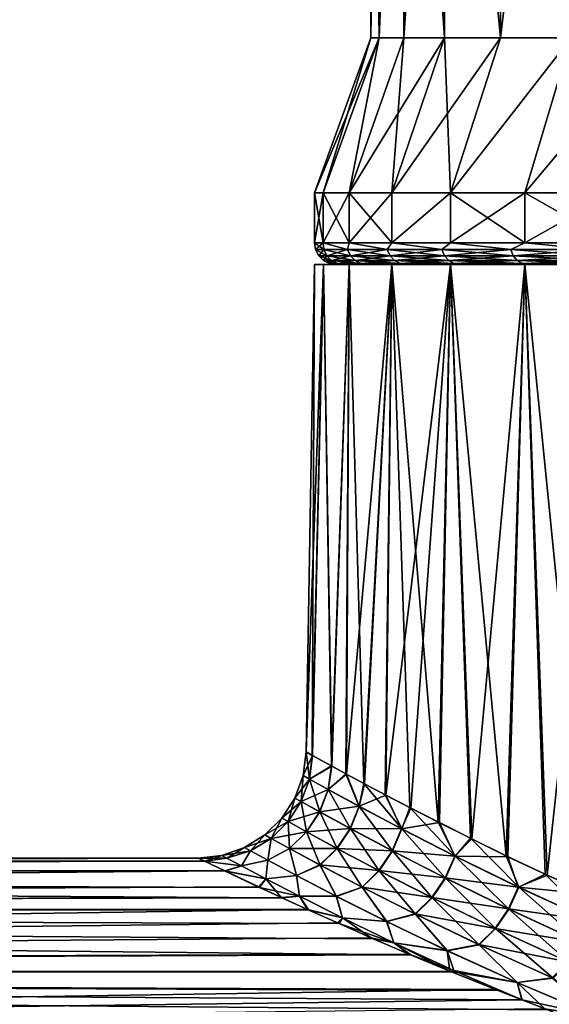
# Model space of a CAD drawing. Header units: metres. Extents: x -150 to 310, y -128 to 84.
# Tile 63 of 256: x -90.23 to -85.32, y 21.64 to 30.77. Entities that reach past the tile are written whole.
import ezdxf

# ---------------------------------------------------------------- set-up
doc = ezdxf.new("R2010")
doc.units = ezdxf.units.M
doc.layers.add('solid_26009703_SW0001', color=7, linetype='CONTINUOUS')

msp = doc.modelspace()

# ---------------------------------------------------------------- linework, layer by layer
at = {"layer": 'solid_26009703_SW0001'}
for points in [[(-86.90007, 36.099998, -1.268385), (-86.9011, 30.6, -1.262992), (-86.977501, 30.6)], [(-86.90007, 36.099998, -1.268385), (-86.977501, 30.6), (-86.977501, 36.099998)], [(-86.9011, 30.6, 1.262992), (-86.977501, 36.099998), (-86.977501, 30.6)], [(-86.90007, 36.099998, 1.268385), (-86.977501, 36.099998), (-86.9011, 30.6, 1.262992)], [(-86.673264, 36.099998, -2.505994), (-86.673027, 30.6, -2.507495), (-86.9011, 30.6, -1.262992)], [(-86.90007, 36.099998, -1.268385), (-86.673264, 36.099998, -2.505994), (-86.9011, 30.6, -1.262992)], [(-86.673264, 36.099998, 2.505994), (-86.9011, 30.6, 1.262992), (-86.673027, 30.6, 2.507495)], [(-86.673264, 36.099998, 2.505994), (-86.90007, 36.099998, 1.268385), (-86.9011, 30.6, 1.262992)], [(-86.673264, 36.099998, -2.505994), (-86.295845, 36.099998, -3.716635), (-86.673027, 30.6, -2.507495)], [(-86.673264, 36.099998, 2.505994), (-86.673027, 30.6, 2.507495), (-86.296646, 30.6, 3.715331)], [(-86.295845, 36.099998, 3.716635), (-86.673264, 36.099998, 2.505994), (-86.296646, 30.6, 3.715331)], [(-86.295845, 36.099998, -3.716635), (-86.296646, 30.6, -3.715331), (-86.673027, 30.6, -2.507495)], [(-86.295845, 36.099998, -3.716635), (-85.777405, 30.6, -4.869058), (-86.296646, 30.6, -3.715331)], [(-86.295845, 36.099998, 3.716635), (-86.296646, 30.6, 3.715331), (-85.777405, 30.6, 4.869058)], [(-86.295845, 36.099998, -3.716635), (-85.777679, 36.099998, -4.86781), (-85.777405, 30.6, -4.869058)], [(-85.777679, 36.099998, 4.86781), (-86.295845, 36.099998, 3.716635), (-85.777405, 30.6, 4.869058)], [(-85.777679, 36.099998, -4.86781), (-85.122032, 36.099998, -5.952891), (-85.777405, 30.6, -4.869058)], [(-85.777679, 36.099998, 4.86781), (-85.777405, 30.6, 4.869058), (-85.122803, 30.6, 5.951912)], [(-85.122032, 36.099998, 5.952891), (-85.777679, 36.099998, 4.86781), (-85.122803, 30.6, 5.951912)], [(-85.122032, 36.099998, -5.952891), (-85.122803, 30.6, -5.951912), (-85.777405, 30.6, -4.869058)], [(-86.9011, 30.6, -1.262992), (-87.419792, 29.164444, -1.325927), (-87.5, 29.164444)], [(-86.977501, 30.6), (-87.5, 29.164444), (-87.419792, 29.164444, 1.325927)], [(-86.977501, 30.6), (-86.9011, 30.6, -1.262992), (-87.5, 29.164444)], [(-86.9011, 30.6, -1.262992), (-87.180359, 29.164444, -2.632482), (-87.419792, 29.164444, -1.325927)], [(-86.9011, 30.6, 1.262992), (-87.419792, 29.164444, 1.325927), (-87.180359, 29.164444, 2.632482)], [(-86.9011, 30.6, 1.262992), (-86.977501, 30.6), (-87.419792, 29.164444, 1.325927)], [(-86.296646, 30.6, -3.715331), (-86.785194, 29.164444, -3.900604), (-87.180359, 29.164444, -2.632482)], [(-86.673027, 30.6, -2.507495), (-86.296646, 30.6, -3.715331), (-87.180359, 29.164444, -2.632482)], [(-86.9011, 30.6, -1.262992), (-86.673027, 30.6, -2.507495), (-87.180359, 29.164444, -2.632482)], [(-86.673027, 30.6, 2.507495), (-87.180359, 29.164444, 2.632482), (-86.785194, 29.164444, 3.900604)], [(-86.673027, 30.6, 2.507495), (-86.9011, 30.6, 1.262992), (-87.180359, 29.164444, 2.632482)], [(-85.777405, 30.6, -4.869058), (-86.240028, 29.164444, -5.111927), (-86.785194, 29.164444, -3.900604)], [(-86.296646, 30.6, -3.715331), (-85.777405, 30.6, -4.869058), (-86.785194, 29.164444, -3.900604)], [(-86.296646, 30.6, 3.715331), (-86.785194, 29.164444, 3.900604), (-86.240028, 29.164444, 5.111927)], [(-86.296646, 30.6, 3.715331), (-86.673027, 30.6, 2.507495), (-86.785194, 29.164444, 3.900604)], [(-85.777405, 30.6, 4.869058), (-86.296646, 30.6, 3.715331), (-86.240028, 29.164444, 5.111927)], [(-85.122803, 30.6, -5.951912), (-85.552795, 29.164444, -6.248756), (-86.240028, 29.164444, -5.111927)], [(-85.777405, 30.6, -4.869058), (-85.122803, 30.6, -5.951912), (-86.240028, 29.164444, -5.111927)], [(-85.122803, 30.6, 5.951912), (-86.240028, 29.164444, 5.111927), (-85.552795, 29.164444, 6.248756)], [(-85.122803, 30.6, 5.951912), (-85.777405, 30.6, 4.869058), (-86.240028, 29.164444, 5.111927)], [(-84.342476, 30.6, -6.947922), (-84.733627, 29.164444, -7.294337), (-85.552795, 29.164444, -6.248756)], [(-85.122803, 30.6, -5.951912), (-84.342476, 30.6, -6.947922), (-85.552795, 29.164444, -6.248756)], [(-85.122803, 30.6, 5.951912), (-85.552795, 29.164444, 6.248756), (-84.733627, 29.164444, 7.294337)], [(-87.5, 28.700001), (-87.5, 29.164444), (-87.419792, 29.164444, -1.325927)], [(-87.4198, 28.700001, -1.325902), (-87.5, 28.700001), (-87.419792, 29.164444, -1.325927)], [(-87.4198, 28.700001, 1.325902), (-87.5, 29.164444), (-87.5, 28.700001)], [(-87.4198, 28.700001, 1.325902), (-87.419792, 29.164444, 1.325927), (-87.5, 29.164444)], [(-87.4198, 28.700001, -1.325902), (-87.419792, 29.164444, -1.325927), (-87.180359, 29.164444, -2.632482)], [(-87.180359, 28.700001, -2.632471), (-87.4198, 28.700001, -1.325902), (-87.180359, 29.164444, -2.632482)], [(-87.4198, 28.700001, 1.325902), (-87.180359, 28.700001, 2.632471), (-87.419792, 29.164444, 1.325927)], [(-87.180359, 28.700001, 2.632471), (-87.180359, 29.164444, 2.632482), (-87.419792, 29.164444, 1.325927)], [(-87.180359, 28.700001, -2.632471), (-87.180359, 29.164444, -2.632482), (-86.785194, 29.164444, -3.900604)], [(-86.785179, 28.700001, -3.900656), (-87.180359, 28.700001, -2.632471), (-86.785194, 29.164444, -3.900604)], [(-86.785179, 28.700001, 3.900656), (-86.785194, 29.164444, 3.900604), (-87.180359, 29.164444, 2.632482)], [(-87.180359, 28.700001, 2.632471), (-86.785179, 28.700001, 3.900656), (-87.180359, 29.164444, 2.632482)], [(-86.785179, 28.700001, -3.900656), (-86.785194, 29.164444, -3.900604), (-86.240028, 29.164444, -5.111927)], [(-86.785179, 28.700001, 3.900656), (-86.240028, 29.164444, 5.111927), (-86.785194, 29.164444, 3.900604)], [(-86.240013, 28.700001, -5.111957), (-86.785179, 28.700001, -3.900656), (-86.240028, 29.164444, -5.111927)], [(-86.785179, 28.700001, 3.900656), (-86.240013, 28.700001, 5.111957), (-86.240028, 29.164444, 5.111927)], [(-86.240013, 28.700001, -5.111957), (-86.240028, 29.164444, -5.111927), (-85.552795, 29.164444, -6.248756)], [(-85.552818, 28.700001, 6.248713), (-85.552795, 29.164444, 6.248756), (-86.240028, 29.164444, 5.111927)], [(-86.240013, 28.700001, 5.111957), (-85.552818, 28.700001, 6.248713), (-86.240028, 29.164444, 5.111927)], [(-85.552818, 28.700001, -6.248713), (-86.240013, 28.700001, -5.111957), (-85.552795, 29.164444, -6.248756)], [(-85.552818, 28.700001, -6.248713), (-85.552795, 29.164444, -6.248756), (-84.733627, 29.164444, -7.294337)], [(-84.73362, 28.700001, -7.29435), (-85.552818, 28.700001, -6.248713), (-84.733627, 29.164444, -7.294337)], [(-85.552818, 28.700001, 6.248713), (-84.73362, 28.700001, 7.29435), (-85.552795, 29.164444, 6.248756)], [(-84.73362, 28.700001, 7.29435), (-84.733627, 29.164444, 7.294337), (-85.552795, 29.164444, 6.248756)], [(-87.490211, 28.638197), (-87.5, 28.700001), (-87.4198, 28.700001, -1.325902)], [(-87.415901, 28.638197, 1.275886), (-87.4198, 28.700001, 1.325902), (-87.5, 28.700001)], [(-87.415901, 28.638197, 1.275886), (-87.5, 28.700001), (-87.490211, 28.638197)], [(-87.415901, 28.638197, -1.275886), (-87.490211, 28.638197), (-87.4198, 28.700001, -1.325902)], [(-87.19397, 28.638197, -2.534517), (-87.4198, 28.700001, -1.325902), (-87.180359, 28.700001, -2.632471)], [(-87.19397, 28.638197, -2.534517), (-87.415901, 28.638197, -1.275886), (-87.4198, 28.700001, -1.325902)], [(-87.19397, 28.638197, 2.534517), (-87.180359, 28.700001, 2.632471), (-87.4198, 28.700001, 1.325902)], [(-87.415901, 28.638197, 1.275886), (-87.19397, 28.638197, 2.534517), (-87.4198, 28.700001, 1.325902)], [(-86.827423, 28.638197, -3.758874), (-87.19397, 28.638197, -2.534517), (-87.180359, 28.700001, -2.632471)], [(-87.19397, 28.638197, 2.534517), (-86.827423, 28.638197, 3.758874), (-87.180359, 28.700001, 2.632471)], [(-86.827423, 28.638197, -3.758874), (-87.180359, 28.700001, -2.632471), (-86.785179, 28.700001, -3.900656)], [(-86.827423, 28.638197, 3.758874), (-86.785179, 28.700001, 3.900656), (-87.180359, 28.700001, 2.632471)], [(-86.321213, 28.638197, -4.932398), (-86.827423, 28.638197, -3.758874), (-86.785179, 28.700001, -3.900656)], [(-86.827423, 28.638197, 3.758874), (-86.321213, 28.638197, 4.932398), (-86.785179, 28.700001, 3.900656)], [(-86.321213, 28.638197, -4.932398), (-86.785179, 28.700001, -3.900656), (-86.240013, 28.700001, -5.111957)], [(-86.321213, 28.638197, 4.932398), (-86.240013, 28.700001, 5.111957), (-86.785179, 28.700001, 3.900656)], [(-85.68219, 28.638197, -6.03922), (-86.321213, 28.638197, -4.932398), (-86.240013, 28.700001, -5.111957)], [(-86.321213, 28.638197, 4.932398), (-85.68219, 28.638197, 6.03922), (-86.240013, 28.700001, 5.111957)], [(-85.68219, 28.638197, -6.03922), (-86.240013, 28.700001, -5.111957), (-85.552818, 28.700001, -6.248713)], [(-85.68219, 28.638197, 6.03922), (-85.552818, 28.700001, 6.248713), (-86.240013, 28.700001, 5.111957)], [(-84.918991, 28.638197, -7.064372), (-85.68219, 28.638197, -6.03922), (-85.552818, 28.700001, -6.248713)], [(-85.68219, 28.638197, 6.03922), (-84.918991, 28.638197, 7.064372), (-85.552818, 28.700001, 6.248713)], [(-84.918991, 28.638197, -7.064372), (-85.552818, 28.700001, -6.248713), (-84.73362, 28.700001, -7.29435)], [(-84.918991, 28.638197, 7.064372), (-84.73362, 28.700001, 7.29435), (-85.552818, 28.700001, 6.248713)], [(-87.461769, 28.582392), (-87.490211, 28.638197), (-87.415901, 28.638197, -1.275886)], [(-87.38765, 28.582392, 1.272583), (-87.490211, 28.638197), (-87.461769, 28.582392)], [(-87.38765, 28.582392, 1.272583), (-87.415901, 28.638197, 1.275886), (-87.490211, 28.638197)], [(-87.38765, 28.582392, -1.272583), (-87.461769, 28.582392), (-87.415901, 28.638197, -1.275886)], [(-87.417458, 28.538122), (-87.461769, 28.582392), (-87.38765, 28.582392, -1.272583)], [(-87.343636, 28.538122, 1.267439), (-87.461769, 28.582392), (-87.417458, 28.538122)], [(-87.343636, 28.538122, 1.267439), (-87.38765, 28.582392, 1.272583), (-87.461769, 28.582392)], [(-87.343636, 28.538122, -1.267439), (-87.417458, 28.538122), (-87.38765, 28.582392, -1.272583)], [(-87.38765, 28.582392, -1.272583), (-87.415901, 28.638197, -1.275886), (-87.19397, 28.638197, -2.534517)], [(-87.16629, 28.582392, 2.527957), (-87.19397, 28.638197, 2.534517), (-87.415901, 28.638197, 1.275886)], [(-87.38765, 28.582392, 1.272583), (-87.16629, 28.582392, 2.527957), (-87.415901, 28.638197, 1.275886)], [(-87.16629, 28.582392, -2.527957), (-87.38765, 28.582392, -1.272583), (-87.19397, 28.638197, -2.534517)], [(-87.343636, 28.538122, -1.267439), (-87.38765, 28.582392, -1.272583), (-87.16629, 28.582392, -2.527957)], [(-87.123177, 28.538122, 2.517739), (-87.16629, 28.582392, 2.527957), (-87.38765, 28.582392, 1.272583)], [(-87.343636, 28.538122, 1.267439), (-87.123177, 28.538122, 2.517739), (-87.38765, 28.582392, 1.272583)], [(-87.123177, 28.538122, -2.517739), (-87.343636, 28.538122, -1.267439), (-87.16629, 28.582392, -2.527957)], [(-87.16629, 28.582392, -2.527957), (-87.19397, 28.638197, -2.534517), (-86.827423, 28.638197, -3.758874)], [(-86.80069, 28.582392, 3.749145), (-86.827423, 28.638197, 3.758874), (-87.19397, 28.638197, 2.534517)], [(-87.16629, 28.582392, 2.527957), (-86.80069, 28.582392, 3.749145), (-87.19397, 28.638197, 2.534517)], [(-86.80069, 28.582392, -3.749145), (-87.16629, 28.582392, -2.527957), (-86.827423, 28.638197, -3.758874)], [(-87.123177, 28.538122, -2.517739), (-87.16629, 28.582392, -2.527957), (-86.80069, 28.582392, -3.749145)], [(-86.759048, 28.538122, 3.73399), (-86.80069, 28.582392, 3.749145), (-87.16629, 28.582392, 2.527957)], [(-87.123177, 28.538122, 2.517739), (-86.759048, 28.538122, 3.73399), (-87.16629, 28.582392, 2.527957)], [(-86.759048, 28.538122, -3.73399), (-87.123177, 28.538122, -2.517739), (-86.80069, 28.582392, -3.749145)], [(-86.80069, 28.582392, -3.749145), (-86.827423, 28.638197, -3.758874), (-86.321213, 28.638197, -4.932398)], [(-86.295792, 28.582392, 4.919632), (-86.321213, 28.638197, 4.932398), (-86.827423, 28.638197, 3.758874)], [(-86.80069, 28.582392, 3.749145), (-86.295792, 28.582392, 4.919632), (-86.827423, 28.638197, 3.758874)], [(-86.295792, 28.582392, -4.919632), (-86.80069, 28.582392, -3.749145), (-86.321213, 28.638197, -4.932398)], [(-86.759048, 28.538122, -3.73399), (-86.80069, 28.582392, -3.749145), (-86.295792, 28.582392, -4.919632)], [(-86.256195, 28.538122, 4.899745), (-86.295792, 28.582392, 4.919632), (-86.80069, 28.582392, 3.749145)], [(-86.759048, 28.538122, 3.73399), (-86.256195, 28.538122, 4.899745), (-86.80069, 28.582392, 3.749145)], [(-86.256195, 28.538122, -4.899745), (-86.759048, 28.538122, -3.73399), (-86.295792, 28.582392, -4.919632)], [(-86.295792, 28.582392, -4.919632), (-86.321213, 28.638197, -4.932398), (-85.68219, 28.638197, -6.03922)], [(-85.658424, 28.582392, 6.023589), (-85.68219, 28.638197, 6.03922), (-86.321213, 28.638197, 4.932398)], [(-86.295792, 28.582392, 4.919632), (-85.658424, 28.582392, 6.023589), (-86.321213, 28.638197, 4.932398)], [(-85.658424, 28.582392, -6.023589), (-86.295792, 28.582392, -4.919632), (-85.68219, 28.638197, -6.03922)], [(-86.256195, 28.538122, -4.899745), (-86.295792, 28.582392, -4.919632), (-85.658424, 28.582392, -6.023589)], [(-85.621399, 28.538122, 5.99924), (-85.658424, 28.582392, 6.023589), (-86.295792, 28.582392, 4.919632)], [(-86.256195, 28.538122, 4.899745), (-85.621399, 28.538122, 5.99924), (-86.295792, 28.582392, 4.919632)], [(-85.621399, 28.538122, -5.99924), (-86.256195, 28.538122, -4.899745), (-85.658424, 28.582392, -6.023589)], [(-85.658424, 28.582392, -6.023589), (-85.68219, 28.638197, -6.03922), (-84.918991, 28.638197, -7.064372)], [(-84.897202, 28.582392, 7.046088), (-84.918991, 28.638197, 7.064372), (-85.68219, 28.638197, 6.03922)], [(-85.658424, 28.582392, 6.023589), (-84.897202, 28.582392, 7.046088), (-85.68219, 28.638197, 6.03922)], [(-84.897202, 28.582392, -7.046088), (-85.658424, 28.582392, -6.023589), (-84.918991, 28.638197, -7.064372)], [(-85.621399, 28.538122, -5.99924), (-85.658424, 28.582392, -6.023589), (-84.897202, 28.582392, -7.046088)], [(-84.863258, 28.538122, 7.017605), (-84.897202, 28.582392, 7.046088), (-85.658424, 28.582392, 6.023589)], [(-85.621399, 28.538122, 5.99924), (-84.863258, 28.538122, 7.017605), (-85.658424, 28.582392, 6.023589)], [(-84.863258, 28.538122, -7.017605), (-85.621399, 28.538122, -5.99924), (-84.897202, 28.582392, -7.046088)], [(-87.57885, 23.982548), (-87.5, 28.5), (-87.41832, 28.5, -1.333262)], [(-87.521202, 23.950245, 1.13425), (-87.5, 28.5), (-87.57885, 23.982548)], [(-87.52037, 23.949568, -1.142457), (-87.57885, 23.982548), (-87.41832, 28.5, -1.333262)], [(-87.521202, 23.950245, 1.13425), (-87.41832, 28.5, 1.333262), (-87.5, 28.5)], [(-87.521202, 23.950245, 1.13425), (-87.344536, 23.853695, 2.277457), (-87.41832, 28.5, 1.333262)], [(-87.341545, 23.852032, -2.291818), (-87.52037, 23.949568, -1.142457), (-87.41832, 28.5, -1.333262)], [(-87.300003, 28.5), (-87.5, 28.5), (-87.41832, 28.5, 1.333262)], [(-87.220192, 28.5, -1.307427), (-87.41832, 28.5, -1.333262), (-87.5, 28.5)], [(-87.220192, 28.5, -1.307427), (-87.5, 28.5), (-87.300003, 28.5)], [(-86.986404, 28.5, 2.583129), (-87.41832, 28.5, 1.333262), (-87.180603, 28.5, 2.631254)], [(-87.344536, 23.853695, 2.277457), (-87.180603, 28.5, 2.631254), (-87.41832, 28.5, 1.333262)], [(-87.220192, 28.5, 1.307427), (-87.300003, 28.5), (-87.41832, 28.5, 1.333262)], [(-86.986404, 28.5, 2.583129), (-87.220192, 28.5, 1.307427), (-87.41832, 28.5, 1.333262)], [(-86.986404, 28.5, -2.583129), (-87.180603, 28.5, -2.631254), (-87.41832, 28.5, -1.333262)], [(-87.341545, 23.852032, -2.291818), (-87.41832, 28.5, -1.333262), (-87.180603, 28.5, -2.631254)], [(-87.220192, 28.5, -1.307427), (-86.986404, 28.5, -2.583129), (-87.41832, 28.5, -1.333262)], [(-87.343636, 28.538122, -1.267439), (-87.361626, 28.509731), (-87.417458, 28.538122)], [(-87.288185, 28.509731, 1.260958), (-87.417458, 28.538122), (-87.361626, 28.509731)], [(-87.343636, 28.538122, 1.267439), (-87.417458, 28.538122), (-87.288185, 28.509731, 1.260958)], [(-87.343636, 28.538122, -1.267439), (-87.288185, 28.509731, -1.260958), (-87.361626, 28.509731)], [(-87.361626, 28.509731), (-87.300003, 28.5), (-87.220192, 28.5, 1.307427)], [(-87.361626, 28.509731), (-87.288185, 28.509731, -1.260958), (-87.300003, 28.5)], [(-87.288185, 28.509731, 1.260958), (-87.361626, 28.509731), (-87.220192, 28.5, 1.307427)], [(-87.344536, 23.853695, 2.277457), (-87.210197, 23.780746, 2.847937), (-87.180603, 28.5, 2.631254)], [(-87.123177, 28.538122, -2.517739), (-87.288185, 28.509731, -1.260958), (-87.343636, 28.538122, -1.267439)], [(-87.343636, 28.538122, 1.267439), (-87.288185, 28.509731, 1.260958), (-87.068848, 28.509731, 2.504863)], [(-87.343636, 28.538122, 1.267439), (-87.068848, 28.509731, 2.504863), (-87.123177, 28.538122, 2.517739)], [(-87.205841, 23.778461, -2.864423), (-87.341545, 23.852032, -2.291818), (-87.180603, 28.5, -2.631254)], [(-87.288185, 28.509731, -1.260958), (-87.220192, 28.5, -1.307427), (-87.300003, 28.5)], [(-87.123177, 28.538122, -2.517739), (-87.068848, 28.509731, -2.504863), (-87.288185, 28.509731, -1.260958)], [(-87.068848, 28.509731, 2.504863), (-87.288185, 28.509731, 1.260958), (-87.220192, 28.5, 1.307427)], [(-87.288185, 28.509731, -1.260958), (-87.068848, 28.509731, -2.504863), (-87.220192, 28.5, -1.307427)], [(-87.068848, 28.509731, 2.504863), (-87.220192, 28.5, 1.307427), (-86.986404, 28.5, 2.583129)], [(-87.068848, 28.509731, -2.504863), (-86.986404, 28.5, -2.583129), (-87.220192, 28.5, -1.307427)], [(-87.210197, 23.780746, 2.847937), (-87.044701, 23.691004, 3.415129), (-87.180603, 28.5, 2.631254)], [(-87.205841, 23.778461, -2.864423), (-87.180603, 28.5, -2.631254), (-86.784225, 28.5, -3.901513)], [(-87.03894, 23.688005, -3.433018), (-87.205841, 23.778461, -2.864423), (-86.784225, 28.5, -3.901513)], [(-86.597359, 28.5, 3.831034), (-87.180603, 28.5, 2.631254), (-86.784225, 28.5, 3.901513)], [(-87.044701, 23.691004, 3.415129), (-86.784225, 28.5, 3.901513), (-87.180603, 28.5, 2.631254)], [(-86.597359, 28.5, 3.831034), (-86.986404, 28.5, 2.583129), (-87.180603, 28.5, 2.631254)], [(-86.597359, 28.5, -3.831034), (-86.784225, 28.5, -3.901513), (-87.180603, 28.5, -2.631254)], [(-86.986404, 28.5, -2.583129), (-86.597359, 28.5, -3.831034), (-87.180603, 28.5, -2.631254)], [(-86.759048, 28.538122, -3.73399), (-87.068848, 28.509731, -2.504863), (-87.123177, 28.538122, -2.517739)], [(-87.123177, 28.538122, 2.517739), (-87.068848, 28.509731, 2.504863), (-86.706589, 28.509731, 3.714894)], [(-87.123177, 28.538122, 2.517739), (-86.706589, 28.509731, 3.714894), (-86.759048, 28.538122, 3.73399)], [(-86.759048, 28.538122, -3.73399), (-86.706589, 28.509731, -3.714894), (-87.068848, 28.509731, -2.504863)], [(-86.706589, 28.509731, 3.714894), (-87.068848, 28.509731, 2.504863), (-86.986404, 28.5, 2.583129)], [(-87.068848, 28.509731, -2.504863), (-86.706589, 28.509731, -3.714894), (-86.986404, 28.5, -2.583129)], [(-87.044701, 23.691004, 3.415129), (-86.847359, 23.585886, 3.978256), (-86.784225, 28.5, 3.901513)], [(-86.840141, 23.582109, -3.997172), (-87.03894, 23.688005, -3.433018), (-86.784225, 28.5, -3.901513)], [(-86.706589, 28.509731, 3.714894), (-86.986404, 28.5, 2.583129), (-86.597359, 28.5, 3.831034)], [(-86.706589, 28.509731, -3.714894), (-86.597359, 28.5, -3.831034), (-86.986404, 28.5, -2.583129)], [(-86.847359, 23.585886, 3.978256), (-86.617386, 23.466831, 4.536411), (-86.784225, 28.5, 3.901513)], [(-86.840141, 23.582109, -3.997172), (-86.784225, 28.5, -3.901513), (-86.24073, 28.5, -5.110221)], [(-86.608528, 23.462242, -4.556306), (-86.840141, 23.582109, -3.997172), (-86.24073, 28.5, -5.110221)], [(-86.063248, 28.5, 5.017643), (-86.784225, 28.5, 3.901513), (-86.24073, 28.5, 5.110221)], [(-86.353828, 23.333233, 5.088641), (-86.24073, 28.5, 5.110221), (-86.784225, 28.5, 3.901513)], [(-86.063248, 28.5, 5.017643), (-86.597359, 28.5, 3.831034), (-86.784225, 28.5, 3.901513)], [(-86.617386, 23.466831, 4.536411), (-86.353828, 23.333233, 5.088641), (-86.784225, 28.5, 3.901513)], [(-86.063248, 28.5, -5.017643), (-86.24073, 28.5, -5.110221), (-86.784225, 28.5, -3.901513)], [(-86.597359, 28.5, -3.831034), (-86.063248, 28.5, -5.017643), (-86.784225, 28.5, -3.901513)], [(-86.256195, 28.538122, -4.899745), (-86.706589, 28.509731, -3.714894), (-86.759048, 28.538122, -3.73399)], [(-86.759048, 28.538122, 3.73399), (-86.706589, 28.509731, 3.714894), (-86.206299, 28.509731, 4.874688)], [(-86.759048, 28.538122, 3.73399), (-86.206299, 28.509731, 4.874688), (-86.256195, 28.538122, 4.899745)], [(-86.256195, 28.538122, -4.899745), (-86.206299, 28.509731, -4.874688), (-86.706589, 28.509731, -3.714894)], [(-86.206299, 28.509731, 4.874688), (-86.706589, 28.509731, 3.714894), (-86.597359, 28.5, 3.831034)], [(-86.706589, 28.509731, -3.714894), (-86.206299, 28.509731, -4.874688), (-86.597359, 28.5, -3.831034)], [(-86.343063, 23.327793, -5.109644), (-86.608528, 23.462242, -4.556306), (-86.24073, 28.5, -5.110221)], [(-86.206299, 28.509731, 4.874688), (-86.597359, 28.5, 3.831034), (-86.063248, 28.5, 5.017643)], [(-86.206299, 28.509731, -4.874688), (-86.063248, 28.5, -5.017643), (-86.597359, 28.5, -3.831034)], [(-86.353828, 23.333233, 5.088641), (-86.056328, 23.182621, 5.632689), (-86.24073, 28.5, 5.110221)], [(-86.043442, 23.176249, -5.654703), (-86.343063, 23.327793, -5.109644), (-86.24073, 28.5, -5.110221)], [(-85.621399, 28.538122, -5.99924), (-86.206299, 28.509731, -4.874688), (-86.256195, 28.538122, -4.899745)], [(-86.256195, 28.538122, 4.899745), (-86.206299, 28.509731, 4.874688), (-85.574753, 28.509731, 5.96856)], [(-86.256195, 28.538122, 4.899745), (-85.574753, 28.509731, 5.96856), (-85.621399, 28.538122, 5.99924)], [(-85.387421, 28.5, 6.136122), (-86.24073, 28.5, 5.110221), (-85.55146, 28.5, 6.249849)], [(-85.725601, 23.019594, 6.164579), (-85.55146, 28.5, 6.249849), (-86.24073, 28.5, 5.110221)], [(-85.387421, 28.5, 6.136122), (-86.063248, 28.5, 5.017643), (-86.24073, 28.5, 5.110221)], [(-86.056328, 23.182621, 5.632689), (-85.725601, 23.019594, 6.164579), (-86.24073, 28.5, 5.110221)], [(-85.387421, 28.5, -6.136122), (-85.55146, 28.5, -6.249849), (-86.24073, 28.5, -5.110221)], [(-86.043442, 23.176249, -5.654703), (-86.24073, 28.5, -5.110221), (-85.55146, 28.5, -6.249849)], [(-86.063248, 28.5, -5.017643), (-85.387421, 28.5, -6.136122), (-86.24073, 28.5, -5.110221)], [(-85.621399, 28.538122, -5.99924), (-85.574753, 28.509731, -5.96856), (-86.206299, 28.509731, -4.874688)], [(-85.574753, 28.509731, 5.96856), (-86.206299, 28.509731, 4.874688), (-86.063248, 28.5, 5.017643)], [(-86.206299, 28.509731, -4.874688), (-85.574753, 28.509731, -5.96856), (-86.063248, 28.5, -5.017643)], [(-85.574753, 28.509731, 5.96856), (-86.063248, 28.5, 5.017643), (-85.387421, 28.5, 6.136122)], [(-85.574753, 28.509731, -5.96856), (-85.387421, 28.5, -6.136122), (-86.063248, 28.5, -5.017643)], [(-85.710434, 23.012278, -6.187447), (-86.043442, 23.176249, -5.654703), (-85.55146, 28.5, -6.249849)], [(-85.725601, 23.019594, 6.164579), (-85.36293, 22.849127, 6.680436), (-85.55146, 28.5, 6.249849)], [(-85.345329, 22.840925, -6.703958), (-85.710434, 23.012278, -6.187447), (-85.55146, 28.5, -6.249849)], [(-84.863258, 28.538122, -7.017605), (-85.574753, 28.509731, -5.96856), (-85.621399, 28.538122, -5.99924)], [(-85.621399, 28.538122, 5.99924), (-85.574753, 28.509731, 5.96856), (-84.820488, 28.509731, 6.981718)], [(-85.621399, 28.538122, 5.99924), (-84.820488, 28.509731, 6.981718), (-84.863258, 28.538122, 7.017605)], [(-84.863258, 28.538122, -7.017605), (-84.820488, 28.509731, -6.981718), (-85.574753, 28.509731, -5.96856)], [(-84.820488, 28.509731, 6.981718), (-85.574753, 28.509731, 5.96856), (-85.387421, 28.5, 6.136122)], [(-85.574753, 28.509731, -5.96856), (-84.820488, 28.509731, -6.981718), (-85.387421, 28.5, -6.136122)], [(-84.583771, 28.5, 7.161169), (-85.55146, 28.5, 6.249849), (-84.734688, 28.5, 7.292648)], [(-84.969116, 22.673252, 7.177881), (-84.734688, 28.5, 7.292648), (-85.55146, 28.5, 6.249849)], [(-84.583771, 28.5, 7.161169), (-85.387421, 28.5, 6.136122), (-85.55146, 28.5, 6.249849)], [(-85.36293, 22.849127, 6.680436), (-84.969116, 22.673252, 7.177881), (-85.55146, 28.5, 6.249849)], [(-84.583771, 28.5, -7.161169), (-84.734688, 28.5, -7.292648), (-85.55146, 28.5, -6.249849)], [(-85.345329, 22.840925, -6.703958), (-85.55146, 28.5, -6.249849), (-84.734688, 28.5, -7.292648)], [(-85.387421, 28.5, -6.136122), (-84.583771, 28.5, -7.161169), (-85.55146, 28.5, -6.249849)], [(-84.820488, 28.509731, 6.981718), (-85.387421, 28.5, 6.136122), (-84.583771, 28.5, 7.161169)], [(-84.820488, 28.509731, -6.981718), (-84.583771, 28.5, -7.161169), (-85.387421, 28.5, -6.136122)], [(-84.948921, 22.664253, -7.201879), (-85.345329, 22.840925, -6.703958), (-84.734688, 28.5, -7.292648)], [(-87.606949, 23.763998, 0), (-87.57885, 23.982548), (-87.52037, 23.949568, -1.142457)], [(-87.548233, 23.731215, 1.144119), (-87.57885, 23.982548), (-87.606949, 23.763998, 0)], [(-87.548477, 23.731388, -1.143358), (-87.606949, 23.763998, 0), (-87.52037, 23.949568, -1.142457)], [(-87.548233, 23.731215, 1.144119), (-87.521202, 23.950245, 1.13425), (-87.57885, 23.982548)], [(-87.548477, 23.731388, -1.143358), (-87.52037, 23.949568, -1.142457), (-87.341545, 23.852032, -2.291818)], [(-87.548233, 23.731215, 1.144119), (-87.344536, 23.853695, 2.277457), (-87.521202, 23.950245, 1.13425)], [(-87.548477, 23.731388, -1.143358), (-87.341545, 23.852032, -2.291818), (-87.374428, 23.635153, -2.271932)], [(-87.373886, 23.634867, 2.274522), (-87.344536, 23.853695, 2.277457), (-87.548233, 23.731215, 1.144119)], [(-87.374428, 23.635153, -2.271932), (-87.341545, 23.852032, -2.291818), (-87.205841, 23.778461, -2.864423)], [(-87.373886, 23.634867, 2.274522), (-87.210197, 23.780746, 2.847937), (-87.344536, 23.853695, 2.277457)], [(-87.606949, 23.763998, 0), (-87.682816, 23.555714, 0), (-87.624817, 23.523228, 1.141155)], [(-87.548477, 23.731388, -1.143358), (-87.682816, 23.555714, 0), (-87.606949, 23.763998, 0)], [(-87.548477, 23.731388, -1.143358), (-87.625061, 23.52339, -1.140395), (-87.682816, 23.555714, 0)], [(-87.548477, 23.731388, -1.143358), (-87.374428, 23.635153, -2.271932), (-87.625061, 23.52339, -1.140395)], [(-87.548233, 23.731215, 1.144119), (-87.606949, 23.763998, 0), (-87.624817, 23.523228, 1.141155)], [(-87.548233, 23.731215, 1.144119), (-87.624817, 23.523228, 1.141155), (-87.452515, 23.427671, 2.26931)], [(-87.373886, 23.634867, 2.274522), (-87.548233, 23.731215, 1.144119), (-87.452515, 23.427671, 2.26931)], [(-87.374428, 23.635153, -2.271932), (-87.205841, 23.778461, -2.864423), (-87.088234, 23.479553, -3.371154)], [(-87.086884, 23.478771, 3.375347), (-87.210197, 23.780746, 2.847937), (-87.373886, 23.634867, 2.274522)], [(-87.086884, 23.478771, 3.375347), (-87.044701, 23.691004, 3.415129), (-87.210197, 23.780746, 2.847937)], [(-87.088234, 23.479553, -3.371154), (-87.205841, 23.778461, -2.864423), (-87.03894, 23.688005, -3.433018)], [(-87.374428, 23.635153, -2.271932), (-87.453041, 23.427958, -2.266724), (-87.625061, 23.52339, -1.140395)], [(-87.374428, 23.635153, -2.271932), (-87.088234, 23.479553, -3.371154), (-87.453041, 23.427958, -2.266724)], [(-87.373886, 23.634867, 2.274522), (-87.452515, 23.427671, 2.26931), (-87.16851, 23.272774, 3.369229)], [(-87.086884, 23.478771, 3.375347), (-87.373886, 23.634867, 2.274522), (-87.16851, 23.272774, 3.369229)], [(-87.088234, 23.479553, -3.371154), (-87.03894, 23.688005, -3.433018), (-86.840141, 23.582109, -3.997172)], [(-86.692696, 23.269976, 4.43469), (-87.044701, 23.691004, 3.415129), (-87.086884, 23.478771, 3.375347)], [(-86.692696, 23.269976, 4.43469), (-86.847359, 23.585886, 3.978256), (-87.044701, 23.691004, 3.415129)], [(-87.682816, 23.555714, 0), (-87.802704, 23.369261, 0), (-87.745071, 23.337044, 1.143862)], [(-87.625061, 23.52339, -1.140395), (-87.802704, 23.369261, 0), (-87.682816, 23.555714, 0)], [(-87.624817, 23.523228, 1.141155), (-87.682816, 23.555714, 0), (-87.745071, 23.337044, 1.143862)], [(-87.088234, 23.479553, -3.371154), (-86.840141, 23.582109, -3.997172), (-86.695068, 23.271217, -4.429177)], [(-86.692696, 23.269976, 4.43469), (-86.617386, 23.466831, 4.536411), (-86.847359, 23.585886, 3.978256)], [(-86.695068, 23.271217, -4.429177), (-86.840141, 23.582109, -3.997172), (-86.608528, 23.462242, -4.556306)], [(-87.625061, 23.52339, -1.140395), (-87.745316, 23.337196, -1.143098), (-87.802704, 23.369261, 0)], [(-87.625061, 23.52339, -1.140395), (-87.453041, 23.427958, -2.266724), (-87.745316, 23.337196, -1.143098)], [(-87.624817, 23.523228, 1.141155), (-87.745071, 23.337044, 1.143862), (-87.573769, 23.242199, 2.275297)], [(-87.452515, 23.427671, 2.26931), (-87.624817, 23.523228, 1.141155), (-87.573769, 23.242199, 2.275297)], [(-87.088234, 23.479553, -3.371154), (-87.169861, 23.273546, -3.365031), (-87.453041, 23.427958, -2.266724)], [(-87.088234, 23.479553, -3.371154), (-86.695068, 23.271217, -4.429177), (-87.169861, 23.273546, -3.365031)], [(-87.086884, 23.478771, 3.375347), (-87.16851, 23.272774, 3.369229), (-86.777809, 23.065365, 4.429422)], [(-86.692696, 23.269976, 4.43469), (-87.086884, 23.478771, 3.375347), (-86.777809, 23.065365, 4.429422)], [(-86.695068, 23.271217, -4.429177), (-86.608528, 23.462242, -4.556306), (-86.343063, 23.327793, -5.109644)], [(-86.197433, 23.016672, 5.441987), (-86.617386, 23.466831, 4.536411), (-86.692696, 23.269976, 4.43469)], [(-86.197433, 23.016672, 5.441987), (-86.353828, 23.333233, 5.088641), (-86.617386, 23.466831, 4.536411)], [(-87.802704, 23.369261, 0), (-87.960724, 23.2138, 0), (-87.903091, 23.181808, 1.152106)], [(-87.745316, 23.337196, -1.143098), (-87.960724, 23.2138, 0), (-87.802704, 23.369261, 0)], [(-87.745071, 23.337044, 1.143862), (-87.802704, 23.369261, 0), (-87.903091, 23.181808, 1.152106)], [(-87.453041, 23.427958, -2.266724), (-87.574295, 23.242483, -2.272703), (-87.745316, 23.337196, -1.143098)], [(-87.453041, 23.427958, -2.266724), (-87.169861, 23.273546, -3.365031), (-87.574295, 23.242483, -2.272703)], [(-87.452515, 23.427671, 2.26931), (-87.573769, 23.242199, 2.275297), (-87.2911, 23.088377, 3.379556)], [(-87.16851, 23.272774, 3.369229), (-87.452515, 23.427671, 2.26931), (-87.2911, 23.088377, 3.379556)], [(-87.745316, 23.337196, -1.143098), (-87.903336, 23.181953, -1.151336), (-87.960724, 23.2138, 0)], [(-87.745316, 23.337196, -1.143098), (-87.574295, 23.242483, -2.272703), (-87.903336, 23.181953, -1.151336)], [(-87.745071, 23.337044, 1.143862), (-87.903091, 23.181808, 1.152106), (-87.731689, 23.087563, 2.29219)], [(-87.573769, 23.242199, 2.275297), (-87.745071, 23.337044, 1.143862), (-87.731689, 23.087563, 2.29219)], [(-87.169861, 23.273546, -3.365031), (-87.292442, 23.089144, -3.375334), (-87.574295, 23.242483, -2.272703)], [(-87.169861, 23.273546, -3.365031), (-86.780167, 23.066597, -4.423899), (-87.292442, 23.089144, -3.375334)], [(-87.16851, 23.272774, 3.369229), (-87.2911, 23.088377, 3.379556), (-86.901657, 22.882217, 4.445461)], [(-86.695068, 23.271217, -4.429177), (-86.780167, 23.066597, -4.423899), (-87.169861, 23.273546, -3.365031)], [(-86.777809, 23.065365, 4.429422), (-87.16851, 23.272774, 3.369229), (-86.901657, 22.882217, 4.445461)], [(-86.695068, 23.271217, -4.429177), (-86.201057, 23.018534, -5.435558), (-86.780167, 23.066597, -4.423899)], [(-86.692696, 23.269976, 4.43469), (-86.777809, 23.065365, 4.429422), (-86.285912, 22.813437, 5.439562)], [(-86.695068, 23.271217, -4.429177), (-86.343063, 23.327793, -5.109644), (-86.201057, 23.018534, -5.435558)], [(-86.197433, 23.016672, 5.441987), (-86.692696, 23.269976, 4.43469), (-86.285912, 22.813437, 5.439562)], [(-86.197433, 23.016672, 5.441987), (-86.056328, 23.182621, 5.632689), (-86.353828, 23.333233, 5.088641)], [(-86.201057, 23.018534, -5.435558), (-86.343063, 23.327793, -5.109644), (-86.043442, 23.176249, -5.654703)], [(-87.960724, 23.2138, 0), (-88.149117, 23.096973, 0), (-88.094887, 23.067226, 1.126735)], [(-87.903336, 23.181953, -1.151336), (-88.149117, 23.096973, 0), (-87.960724, 23.2138, 0)], [(-88.095016, 23.067299, -1.127131), (-88.149117, 23.096973, 0), (-87.903336, 23.181953, -1.151336)], [(-87.93364, 22.979515, -2.24263), (-88.095016, 23.067299, -1.127131), (-87.903336, 23.181953, -1.151336)], [(-87.903091, 23.181808, 1.152106), (-87.960724, 23.2138, 0), (-88.094887, 23.067226, 1.126735)], [(-87.903091, 23.181808, 1.152106), (-88.094887, 23.067226, 1.126735), (-87.933571, 22.979486, 2.242909)], [(-87.93364, 22.979515, -2.24263), (-87.903336, 23.181953, -1.151336), (-87.732224, 23.087845, -2.289575)], [(-87.731689, 23.087563, 2.29219), (-87.903091, 23.181808, 1.152106), (-87.933571, 22.979486, 2.242909)], [(-87.574295, 23.242483, -2.272703), (-87.732224, 23.087845, -2.289575), (-87.903336, 23.181953, -1.151336)], [(-87.574295, 23.242483, -2.272703), (-87.292442, 23.089144, -3.375334), (-87.732224, 23.087845, -2.289575)], [(-87.573769, 23.242199, 2.275297), (-87.731689, 23.087563, 2.29219), (-87.448624, 22.934643, 3.405821)], [(-87.2911, 23.088377, 3.379556), (-87.573769, 23.242199, 2.275297), (-87.448624, 22.934643, 3.405821)], [(-85.607597, 22.728729, 6.389043), (-86.056328, 23.182621, 5.632689), (-86.197433, 23.016672, 5.441987)], [(-85.607597, 22.728729, 6.389043), (-85.725601, 23.019594, 6.164579), (-86.056328, 23.182621, 5.632689)], [(-88.149117, 23.096973, 0), (-88.358612, 23.024521, 0), (-88.312836, 22.999796, 1.044374)], [(-88.095016, 23.067299, -1.127131), (-88.358612, 23.024521, 0), (-88.149117, 23.096973, 0)], [(-88.094887, 23.067226, 1.126735), (-88.149117, 23.096973, 0), (-88.312836, 22.999796, 1.044374)], [(-87.667122, 22.837011, -3.33455), (-87.93364, 22.979515, -2.24263), (-87.732224, 23.087845, -2.289575)], [(-87.731689, 23.087563, 2.29219), (-87.933571, 22.979486, 2.242909), (-87.666824, 22.836813, 3.33546)], [(-87.292442, 23.089144, -3.375334), (-87.449966, 22.935404, -3.401557), (-87.732224, 23.087845, -2.289575)], [(-87.667122, 22.837011, -3.33455), (-87.732224, 23.087845, -2.289575), (-87.449966, 22.935404, -3.401557)], [(-87.448624, 22.934643, 3.405821), (-87.731689, 23.087563, 2.29219), (-87.666824, 22.836813, 3.33546)], [(-87.292442, 23.089144, -3.375334), (-86.904007, 22.883442, -4.439903), (-87.449966, 22.935404, -3.401557)], [(-87.2911, 23.088377, 3.379556), (-87.448624, 22.934643, 3.405821), (-87.058144, 22.72953, 4.48202)], [(-86.780167, 23.066597, -4.423899), (-86.904007, 22.883442, -4.439903), (-87.292442, 23.089144, -3.375334)], [(-86.901657, 22.882217, 4.445461), (-87.2911, 23.088377, 3.379556), (-87.058144, 22.72953, 4.48202)], [(-86.201057, 23.018534, -5.435558), (-86.043442, 23.176249, -5.654703), (-85.710434, 23.012278, -6.187447)], [(-88.578697, 23), (-127.5, 23), (-127.5, 22.881994, 2.326871)], [(-88.520645, 22.970453, 1.165433), (-88.578697, 23), (-127.5, 22.881994, 2.326871)], [(-88.518745, 22.969795, -1.178337), (-127.5, 23), (-88.578697, 23)], [(-127.5, 22.881994, -2.326871), (-127.5, 23), (-88.518745, 22.969795, -1.178337)], [(-88.358612, 23.024521, 0), (-88.578697, 23), (-88.520645, 22.970453, 1.165433)], [(-88.312927, 22.999844, -1.045143), (-88.578697, 23), (-88.358612, 23.024521, 0)], [(-88.312927, 22.999844, -1.045143), (-88.518745, 22.969795, -1.178337), (-88.578697, 23)], [(-88.312836, 22.999796, 1.044374), (-88.358612, 23.024521, 0), (-88.520645, 22.970453, 1.165433)], [(-88.176605, 22.926731, 2.08096), (-88.312836, 22.999796, 1.044374), (-88.520645, 22.970453, 1.165433)], [(-88.176559, 22.926699, -2.081567), (-88.518745, 22.969795, -1.178337), (-88.312927, 22.999844, -1.045143)], [(-88.312927, 22.999844, -1.045143), (-88.358612, 23.024521, 0), (-88.095016, 23.067299, -1.127131)], [(-88.176559, 22.926699, -2.081567), (-88.312927, 22.999844, -1.045143), (-88.095016, 23.067299, -1.127131)], [(-88.094887, 23.067226, 1.126735), (-88.312836, 22.999796, 1.044374), (-88.176605, 22.926731, 2.08096)], [(-87.933571, 22.979486, 2.242909), (-88.094887, 23.067226, 1.126735), (-88.176605, 22.926731, 2.08096)], [(-88.176559, 22.926699, -2.081567), (-88.095016, 23.067299, -1.127131), (-87.93364, 22.979515, -2.24263)], [(-86.780167, 23.066597, -4.423899), (-86.28952, 22.815292, -5.433105), (-86.904007, 22.883442, -4.439903)], [(-86.777809, 23.065365, 4.429422), (-86.901657, 22.882217, 4.445461), (-86.410439, 22.631525, 5.462849)], [(-86.201057, 23.018534, -5.435558), (-86.28952, 22.815292, -5.433105), (-86.780167, 23.066597, -4.423899)], [(-86.285912, 22.813437, 5.439562), (-86.777809, 23.065365, 4.429422), (-86.410439, 22.631525, 5.462849)], [(-86.201057, 23.018534, -5.435558), (-85.612686, 22.73115, -6.381754), (-86.28952, 22.815292, -5.433105)], [(-86.197433, 23.016672, 5.441987), (-86.285912, 22.813437, 5.439562), (-85.69873, 22.526672, 6.391472)], [(-86.201057, 23.018534, -5.435558), (-85.710434, 23.012278, -6.187447), (-85.612686, 22.73115, -6.381754)], [(-85.607597, 22.728729, 6.389043), (-86.197433, 23.016672, 5.441987), (-85.69873, 22.526672, 6.391472)], [(-85.607597, 22.728729, 6.389043), (-85.36293, 22.849127, 6.680436), (-85.725601, 23.019594, 6.164579)], [(-85.612686, 22.73115, -6.381754), (-85.710434, 23.012278, -6.187447), (-85.345329, 22.840925, -6.703958)], [(-88.332787, 22.88139, 2.332802), (-88.520645, 22.970453, 1.165433), (-127.5, 22.881994, 2.326871)], [(-127.5, 22.881994, -2.326871), (-88.518745, 22.969795, -1.178337), (-88.328285, 22.879196, -2.354223)], [(-88.176605, 22.926731, 2.08096), (-88.520645, 22.970453, 1.165433), (-88.332787, 22.88139, 2.332802)], [(-88.176559, 22.926699, -2.081567), (-88.328285, 22.879196, -2.354223), (-88.518745, 22.969795, -1.178337)], [(-87.951004, 22.807402, 3.099547), (-88.176605, 22.926731, 2.08096), (-88.332787, 22.88139, 2.332802)], [(-87.950943, 22.807407, -3.099806), (-88.328285, 22.879196, -2.354223), (-88.176559, 22.926699, -2.081567)], [(-87.933571, 22.979486, 2.242909), (-88.176605, 22.926731, 2.08096), (-87.951004, 22.807402, 3.099547)], [(-87.950943, 22.807407, -3.099806), (-88.176559, 22.926699, -2.081567), (-87.93364, 22.979515, -2.24263)], [(-87.666824, 22.836813, 3.33546), (-87.933571, 22.979486, 2.242909), (-87.951004, 22.807402, 3.099547)], [(-87.950943, 22.807407, -3.099806), (-87.93364, 22.979515, -2.24263), (-87.667122, 22.837011, -3.33455)], [(-87.298759, 22.64509, -4.393059), (-87.667122, 22.837011, -3.33455), (-87.449966, 22.935404, -3.401557)], [(-87.448624, 22.934643, 3.405821), (-87.666824, 22.836813, 3.33546), (-87.29821, 22.644806, 4.394388)], [(-87.298759, 22.64509, -4.393059), (-87.449966, 22.935404, -3.401557), (-87.060501, 22.730749, -4.476405)], [(-86.904007, 22.883442, -4.439903), (-87.060501, 22.730749, -4.476405), (-87.449966, 22.935404, -3.401557)], [(-87.058144, 22.72953, 4.48202), (-87.448624, 22.934643, 3.405821), (-87.29821, 22.644806, 4.394388)], [(-88.332787, 22.88139, 2.332802), (-127.5, 22.881994, 2.326871), (-127.5, 22.529188, 4.629866)], [(-127.5, 22.881994, -2.326871), (-88.009506, 22.727724, -3.52853), (-87.799866, 22.629759, -4.11023)], [(-127.5, 22.529188, -4.629866), (-127.5, 22.881994, -2.326871), (-87.799866, 22.629759, -4.11023)], [(-127.5, 22.881994, -2.326871), (-88.328285, 22.879196, -2.354223), (-88.009506, 22.727724, -3.52853)], [(-88.017258, 22.731516, 3.504026), (-88.332787, 22.88139, 2.332802), (-127.5, 22.529188, 4.629866)], [(-87.951004, 22.807402, 3.099547), (-88.332787, 22.88139, 2.332802), (-88.017258, 22.731516, 3.504026)], [(-87.950943, 22.807407, -3.099806), (-88.009506, 22.727724, -3.52853), (-88.328285, 22.879196, -2.354223)], [(-87.666824, 22.836813, 3.33546), (-87.951004, 22.807402, 3.099547), (-87.638412, 22.645678, 4.092082)], [(-87.638397, 22.645683, -4.092229), (-87.950943, 22.807407, -3.099806), (-87.667122, 22.837011, -3.33455)], [(-87.638397, 22.645683, -4.092229), (-87.667122, 22.837011, -3.33455), (-87.298759, 22.64509, -4.393059)], [(-87.29821, 22.644806, 4.394388), (-87.666824, 22.836813, 3.33546), (-87.638412, 22.645678, 4.092082)], [(-86.904007, 22.883442, -4.439903), (-86.41404, 22.633377, -5.456338), (-87.060501, 22.730749, -4.476405)], [(-86.901657, 22.882217, 4.445461), (-87.058144, 22.72953, 4.48202), (-86.564873, 22.479877, 5.510703)], [(-86.28952, 22.815292, -5.433105), (-86.41404, 22.633377, -5.456338), (-86.904007, 22.883442, -4.439903)], [(-86.410439, 22.631525, 5.462849), (-86.901657, 22.882217, 4.445461), (-86.564873, 22.479877, 5.510703)], [(-86.28952, 22.815292, -5.433105), (-85.703796, 22.529081, -6.384136), (-86.41404, 22.633377, -5.456338)], [(-86.285912, 22.813437, 5.439562), (-86.410439, 22.631525, 5.462849), (-85.822838, 22.345821, 6.423519)], [(-85.612686, 22.73115, -6.381754), (-85.703796, 22.529081, -6.384136), (-86.28952, 22.815292, -5.433105)], [(-85.69873, 22.526672, 6.391472), (-86.285912, 22.813437, 5.439562), (-85.822838, 22.345821, 6.423519)], [(-85.612686, 22.73115, -6.381754), (-85.345329, 22.840925, -6.703958), (-84.948921, 22.664253, -7.201879)], [(-84.929764, 22.416622, 7.26846), (-85.36293, 22.849127, 6.680436), (-85.607597, 22.728729, 6.389043)], [(-84.929764, 22.416622, 7.26846), (-84.969116, 22.673252, 7.177881), (-85.36293, 22.849127, 6.680436)], [(-87.809525, 22.634291, 4.0852), (-88.017258, 22.731516, 3.504026), (-127.5, 22.529188, 4.629866)], [(-87.951004, 22.807402, 3.099547), (-88.017258, 22.731516, 3.504026), (-87.809525, 22.634291, 4.0852)], [(-87.638397, 22.645683, -4.092229), (-88.009506, 22.727724, -3.52853), (-87.950943, 22.807407, -3.099806)], [(-87.638397, 22.645683, -4.092229), (-87.799866, 22.629759, -4.11023), (-88.009506, 22.727724, -3.52853)], [(-87.638412, 22.645678, 4.092082), (-87.951004, 22.807402, 3.099547), (-87.809525, 22.634291, 4.0852)], [(-86.832512, 22.410597, -5.408948), (-87.298759, 22.64509, -4.393059), (-87.060501, 22.730749, -4.476405)], [(-87.058144, 22.72953, 4.48202), (-87.29821, 22.644806, 4.394388), (-86.83168, 22.410141, 5.41048)], [(-86.832512, 22.410597, -5.408948), (-87.060501, 22.730749, -4.476405), (-86.568497, 22.481726, -5.504113)], [(-86.41404, 22.633377, -5.456338), (-86.568497, 22.481726, -5.504113), (-87.060501, 22.730749, -4.476405)], [(-86.564873, 22.479877, 5.510703), (-87.058144, 22.72953, 4.48202), (-86.83168, 22.410141, 5.41048)], [(-85.612686, 22.73115, -6.381754), (-84.936287, 22.419569, -7.260742), (-85.703796, 22.529081, -6.384136)], [(-85.607597, 22.728729, 6.389043), (-85.69873, 22.526672, 6.391472), (-85.02224, 22.215363, 7.277616)], [(-85.612686, 22.73115, -6.381754), (-84.948921, 22.664253, -7.201879), (-84.936287, 22.419569, -7.260742)], [(-84.929764, 22.416622, 7.26846), (-85.607597, 22.728729, 6.389043), (-85.02224, 22.215363, 7.277616)], [(-87.566322, 22.523342, 4.658225), (-87.809525, 22.634291, 4.0852), (-127.5, 22.529188, 4.629866)], [(-87.638412, 22.645678, 4.092082), (-87.809525, 22.634291, 4.0852), (-87.566322, 22.523342, 4.658225)], [(-87.638397, 22.645683, -4.092229), (-87.554512, 22.517967, -4.684142), (-87.799866, 22.629759, -4.11023)], [(-87.241821, 22.446388, 5.051445), (-87.638412, 22.645678, 4.092082), (-87.566322, 22.523342, 4.658225)], [(-87.29821, 22.644806, 4.394388), (-87.638412, 22.645678, 4.092082), (-87.241821, 22.446388, 5.051445)], [(-87.24176, 22.446373, -5.05158), (-87.554512, 22.517967, -4.684142), (-87.638397, 22.645683, -4.092229)], [(-87.24176, 22.446373, -5.05158), (-87.638397, 22.645683, -4.092229), (-87.298759, 22.64509, -4.393059)], [(-87.24176, 22.446373, -5.05158), (-87.298759, 22.64509, -4.393059), (-86.832512, 22.410597, -5.408948)], [(-86.83168, 22.410141, 5.41048), (-87.29821, 22.644806, 4.394388), (-87.241821, 22.446388, 5.051445)], [(-86.41404, 22.633377, -5.456338), (-85.827919, 22.348223, -6.416106), (-86.568497, 22.481726, -5.504113)], [(-86.410439, 22.631525, 5.462849), (-86.564873, 22.479877, 5.510703), (-85.973831, 22.195063, 6.483607)], [(-85.703796, 22.529081, -6.384136), (-85.827919, 22.348223, -6.416106), (-86.41404, 22.633377, -5.456338)], [(-85.822838, 22.345821, 6.423519), (-86.410439, 22.631525, 5.462849), (-85.973831, 22.195063, 6.483607)], [(-127.5, 22.529188, -4.629866), (-87.799866, 22.629759, -4.11023), (-87.554512, 22.517967, -4.684142)], [(-87.566322, 22.523342, 4.658225), (-127.5, 22.529188, 4.629866), (-127.5, 21.945204, 6.885352)], [(-127.5, 22.529188, -4.629866), (-86.958115, 22.252096, -5.817581), (-86.607864, 22.101145, -6.367055)], [(-127.5, 21.945204, -6.885352), (-127.5, 22.529188, -4.629866), (-86.607864, 22.101145, -6.367055)], [(-127.5, 22.529188, -4.629866), (-87.273727, 22.391777, -5.254365), (-86.958115, 22.252096, -5.817581)], [(-127.5, 22.529188, -4.629866), (-87.554512, 22.517967, -4.684142), (-87.273727, 22.391777, -5.254365)], [(-87.287971, 22.398113, 5.227283), (-87.566322, 22.523342, 4.658225), (-127.5, 21.945204, 6.885352)], [(-87.241821, 22.446388, 5.051445), (-87.566322, 22.523342, 4.658225), (-87.287971, 22.398113, 5.227283)], [(-87.24176, 22.446373, -5.05158), (-87.273727, 22.391777, -5.254365), (-87.554512, 22.517967, -4.684142)], [(-86.27269, 22.141562, -6.374203), (-86.832512, 22.410597, -5.408948), (-86.568497, 22.481726, -5.504113)], [(-86.564873, 22.479877, 5.510703), (-86.83168, 22.410141, 5.41048), (-86.271492, 22.140991, 6.375981)], [(-86.27269, 22.141562, -6.374203), (-86.568497, 22.481726, -5.504113), (-85.978951, 22.197456, -6.476093)], [(-85.827919, 22.348223, -6.416106), (-85.978951, 22.197456, -6.476093), (-86.568497, 22.481726, -5.504113)], [(-85.973831, 22.195063, 6.483607), (-86.564873, 22.479877, 5.510703), (-86.271492, 22.140991, 6.375981)], [(-85.703796, 22.529081, -6.384136), (-85.028763, 22.218309, -7.26983), (-85.827919, 22.348223, -6.416106)], [(-85.69873, 22.526672, 6.391472), (-85.822838, 22.345821, 6.423519), (-85.144363, 22.035229, 7.319775)], [(-84.936287, 22.419569, -7.260742), (-85.028763, 22.218309, -7.26983), (-85.703796, 22.529081, -6.384136)], [(-85.02224, 22.215363, 7.277616), (-85.69873, 22.526672, 6.391472), (-85.144363, 22.035229, 7.319775)], [(-86.974998, 22.259447, 5.78939), (-87.287971, 22.398113, 5.227283), (-127.5, 21.945204, 6.885352)], [(-87.241821, 22.446388, 5.051445), (-87.287971, 22.398113, 5.227283), (-86.974998, 22.259447, 5.78939)], [(-86.764175, 22.215225, -5.971336), (-87.273727, 22.391777, -5.254365), (-87.24176, 22.446373, -5.05158)], [(-86.764175, 22.215225, -5.971336), (-86.958115, 22.252096, -5.817581), (-87.273727, 22.391777, -5.254365)], [(-86.764236, 22.215202, 5.971107), (-87.241821, 22.446388, 5.051445), (-86.974998, 22.259447, 5.78939)], [(-86.83168, 22.410141, 5.41048), (-87.241821, 22.446388, 5.051445), (-86.764236, 22.215202, 5.971107)], [(-86.764175, 22.215225, -5.971336), (-87.24176, 22.446373, -5.05158), (-86.832512, 22.410597, -5.408948)], [(-86.764175, 22.215225, -5.971336), (-86.832512, 22.410597, -5.408948), (-86.27269, 22.141562, -6.374203)], [(-86.271492, 22.140991, 6.375981), (-86.83168, 22.410141, 5.41048), (-86.764236, 22.215202, 5.971107)], [(-85.827919, 22.348223, -6.416106), (-85.150917, 22.038176, -7.311892), (-85.978951, 22.197456, -6.476093)], [(-85.822838, 22.345821, 6.423519), (-85.973831, 22.195063, 6.483607), (-85.290146, 21.885071, 7.392865)], [(-85.028763, 22.218309, -7.26983), (-85.150917, 22.038176, -7.311892), (-85.827919, 22.348223, -6.416106)], [(-85.144363, 22.035229, 7.319775), (-85.822838, 22.345821, 6.423519), (-85.290146, 21.885071, 7.392865)], [(-86.627533, 22.109499, 6.337987), (-86.974998, 22.259447, 5.78939), (-127.5, 21.945204, 6.885352)], [(-86.764236, 22.215202, 5.971107), (-86.974998, 22.259447, 5.78939), (-86.627533, 22.109499, 6.337987)], [(-86.764175, 22.215225, -5.971336), (-86.607864, 22.101145, -6.367055), (-86.958115, 22.252096, -5.817581)], [(-86.245148, 21.950541, 6.868314), (-86.764236, 22.215202, 5.971107), (-86.627533, 22.109499, 6.337987)], [(-86.271492, 22.140991, 6.375981), (-86.764236, 22.215202, 5.971107), (-86.245148, 21.950541, 6.868314)], [(-86.208855, 21.95866, -6.845662), (-86.607864, 22.101145, -6.367055), (-86.764175, 22.215225, -5.971336)], [(-86.208855, 21.95866, -6.845662), (-86.764175, 22.215225, -5.971336), (-86.27269, 22.141562, -6.374203)], [(-85.62352, 21.846891, -7.281751), (-86.27269, 22.141562, -6.374203), (-85.978951, 22.197456, -6.476093)], [(-85.973831, 22.195063, 6.483607), (-86.271492, 22.140991, 6.375981), (-85.622078, 21.846216, 7.283628)], [(-85.62352, 21.846891, -7.281751), (-85.978951, 22.197456, -6.476093), (-85.296745, 21.888018, -7.384861)], [(-85.150917, 22.038176, -7.311892), (-85.296745, 21.888018, -7.384861), (-85.978951, 22.197456, -6.476093)], [(-85.290146, 21.885071, 7.392865), (-85.973831, 22.195063, 6.483607), (-85.622078, 21.846216, 7.283628)], [(-86.245148, 21.950541, 6.868314), (-86.627533, 22.109499, 6.337987), (-127.5, 21.945204, 6.885352)], [(-127.5, 21.945204, -6.885352), (-86.607864, 22.101145, -6.367055), (-86.22261, 21.941265, -6.897892)], [(-86.208855, 21.95866, -6.845662), (-86.22261, 21.941265, -6.897892), (-86.607864, 22.101145, -6.367055)], [(-86.208855, 21.95866, -6.845662), (-86.27269, 22.141562, -6.374203), (-85.62352, 21.846891, -7.281751)], [(-85.622078, 21.846216, 7.283628), (-86.271492, 22.140991, 6.375981), (-86.245148, 21.950541, 6.868314)], [(-85.824829, 21.781202, 7.387774), (-86.245148, 21.950541, 6.868314), (-127.5, 21.945204, 6.885352)], [(-85.824829, 21.781202, 7.387774), (-127.5, 21.945204, 6.885352), (-127.5, 21.13603, 9.070185)], [(-127.5, 21.945204, -6.885352), (-84.856422, 21.412565, -8.396548), (-84.346069, 21.233234, -8.840236)], [(-127.5, 21.13603, -9.070185), (-127.5, 21.945204, -6.885352), (-84.346069, 21.233234, -8.840236)], [(-127.5, 21.945204, -6.885352), (-85.341789, 21.593241, -7.920352), (-84.856422, 21.412565, -8.396548)], [(-127.5, 21.945204, -6.885352), (-85.577744, 21.684141, -7.667985), (-85.341789, 21.593241, -7.920352)], [(-127.5, 21.945204, -6.885352), (-85.799156, 21.771051, -7.417636), (-85.577744, 21.684141, -7.667985)], [(-127.5, 21.945204, -6.885352), (-86.22261, 21.941265, -6.897892), (-85.799156, 21.771051, -7.417636)], [(-86.245148, 21.950541, 6.868314), (-85.824829, 21.781202, 7.387774), (-85.578102, 21.68421, 7.667791)], [(-85.622078, 21.846216, 7.283628), (-86.245148, 21.950541, 6.868314), (-85.578102, 21.68421, 7.667791)], [(-86.208855, 21.95866, -6.845662), (-85.577744, 21.684141, -7.667985), (-86.22261, 21.941265, -6.897892)], [(-86.22261, 21.941265, -6.897892), (-85.577744, 21.684141, -7.667985), (-85.799156, 21.771051, -7.417636)], [(-86.208855, 21.95866, -6.845662), (-85.62352, 21.846891, -7.281751), (-85.577744, 21.684141, -7.667985)], [(-84.889046, 21.53616, -8.125039), (-85.62352, 21.846891, -7.281751), (-85.296745, 21.888018, -7.384861)], [(-84.889046, 21.53616, -8.125039), (-85.577744, 21.684141, -7.667985), (-85.62352, 21.846891, -7.281751)], [(-85.290146, 21.885071, 7.392865), (-85.622078, 21.846216, 7.283628), (-84.887474, 21.535456, 8.126723)], [(-85.622078, 21.846216, 7.283628), (-85.578102, 21.68421, 7.667791), (-85.370667, 21.60417, 7.890489)], [(-84.887474, 21.535456, 8.126723), (-85.622078, 21.846216, 7.283628), (-85.370667, 21.60417, 7.890489)], [(-85.578102, 21.68421, 7.667791), (-85.824829, 21.781202, 7.387774), (-127.5, 21.13603, 9.070185)], [(-85.370667, 21.60417, 7.890489), (-85.578102, 21.68421, 7.667791), (-127.5, 21.13603, 9.070185)], [(-84.889046, 21.53616, -8.125039), (-85.341789, 21.593241, -7.920352), (-85.577744, 21.684141, -7.667985)]]:
    msp.add_3dface(points, dxfattribs=at)

doc.saveas('drawing.dxf')
